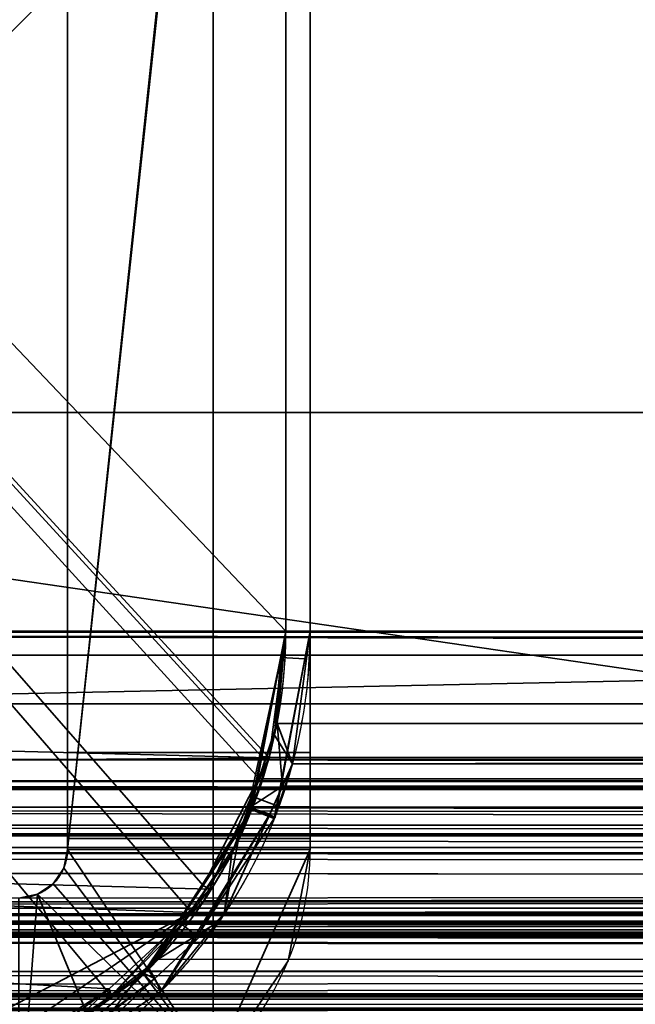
# Model space of a CAD drawing. Header units: millimetres. Extents: x -625 to 3725, y -115 to 86.
# Tile 14 of 256: x -415.99 to -409.65, y -31.59 to -21.45. Entities that reach past the tile are written whole.
import ezdxf

# ---------------------------------------------------------------- set-up
doc = ezdxf.new("R2010")
doc.units = ezdxf.units.MM
doc.layers.add('151', color=7, linetype='Continuous', true_color=0xffffff)

# ---------------------------------------------------------------- blocks, each defined once
blk = doc.blocks.new('UG_SURFACE_016')
at = {"layer": '151', "color": 252, "linetype": 'Continuous', "lineweight": 35}
for points in [[(-415.5, -30, 1008.163), (-415.5, -14.116, 1008.163), (-414.013, -15.984, 1008)], [(-414.013, -15.984, 1178), (-415.5, -14.116, 1177.837), (-415.5, -30, 1177.837)], [(-415.5, -30, 1177.837), (-415.5, -14.116, 1177.837), (-415.5, -16.739, 1171.486), (-415.5, -17.773, 1171.378)], [(-415.5, -17.773, 1014.622), (-415.5, -16.739, 1014.514), (-415.5, -14.116, 1008.163), (-415.5, -30, 1008.163)], [(-415.5, -30, 1008.163), (-414.013, -15.984, 1008), (-414, -16, 1008)], [(-414, -16, 1178), (-414.013, -15.984, 1178), (-415.5, -30, 1177.837)], [(-414, -16, 1008), (-414, -32.236, 1008), (-415.5, -30, 1008.163)], [(-415.5, -30, 1177.837), (-414, -32.236, 1178), (-414, -16, 1178)], [(-414, -32.236, 1008), (-414, -16, 1008), (-413, -16, 1008), (-413, -30, 1008)], [(-413, -30, 1178), (-413, -16, 1178), (-414, -16, 1178), (-414, -32.236, 1178)], [(-413, -16, 1178), (-413, -30, 1178), (-413, -19, 1172.464), (-413, -17.418, 1172.978)], [(-413, -17.418, 1013.022), (-413, -19, 1013.536), (-413, -30, 1008), (-413, -16, 1008)], [(-415.5, -16.739, 1089.986), (-415.5, -17.773, 1089.878), (-415.5, -28.5, 1107.5), (-415.5, -18, 1107.5)], [(-413, -18, 1107.5), (-413, -28.5, 1107.5), (-413, -19, 1090.964), (-413, -17.418, 1091.478)], [(-413, -28.5, 1078.5), (-413, -18, 1078.5), (-413, -17.418, 1083.522), (-413, -19, 1084.036)], [(-415.5, -18.673, 1085.642), (-415.5, -17.773, 1085.122), (-415.5, -18, 1078.5), (-415.5, -28.5, 1078.5)], [(-415.5, -18.673, 1167.142), (-415.5, -17.773, 1166.622), (-415.5, -18, 1159), (-415.5, -28.5, 1159)], [(-415.5, -17.773, 1019.378), (-415.5, -29.074, 1027.114), (-415.5, -28.5, 1027)], [(-415.5, -17.773, 1019.378), (-415.5, -18.673, 1018.858), (-415.5, -29.561, 1027.439), (-415.5, -29.074, 1027.114)], [(-415.5, -28.5, 1027), (-415.5, -18, 1027), (-415.5, -17.773, 1019.378)], [(-415.5, -29.074, 1107.614), (-415.5, -28.5, 1107.5), (-415.5, -17.773, 1089.878), (-415.5, -18.673, 1089.358)], [(-415.5, -30, 1008.163), (-415.5, -18.673, 1015.142), (-415.5, -17.773, 1014.622)], [(-415.5, -17.773, 1171.378), (-415.5, -18.673, 1170.858), (-415.5, -30, 1177.837)], [(-413, -28.5, 1159), (-415.5, -28.5, 1159), (-415.5, -18, 1159), (-413, -18, 1159)], [(-413, -18, 1107.5), (-415.5, -18, 1107.5), (-415.5, -28.5, 1107.5), (-413, -28.5, 1107.5)], [(-413, -28.5, 1078.5), (-415.5, -28.5, 1078.5), (-415.5, -18, 1078.5), (-413, -18, 1078.5)], [(-413, -18, 1027), (-415.5, -18, 1027), (-415.5, -28.5, 1027), (-413, -28.5, 1027)], [(-413, -18, 1027), (-413, -28.5, 1027), (-413, -20.236, 1019.351), (-413, -19, 1020.464)], [(-413, -28.5, 1159), (-413, -18, 1159), (-413, -19, 1165.536), (-413, -20.236, 1166.649)], [(-415.5, -28.5, 1078.5), (-415.5, -30, 1093), (-415.5, -18.673, 1085.642)], [(-415.5, -28.5, 1159), (-415.5, -29.074, 1158.886), (-415.5, -30, 1177.837), (-415.5, -18.673, 1167.142)], [(-415.5, -18.673, 1089.358), (-415.5, -29.886, 1108.426), (-415.5, -29.561, 1107.939)], [(-415.5, -29.561, 1107.939), (-415.5, -29.074, 1107.614), (-415.5, -18.673, 1089.358)], [(-415.5, -19.284, 1167.983), (-415.5, -18.673, 1167.142), (-415.5, -30, 1177.837)], [(-415.5, -19.284, 1086.483), (-415.5, -18.673, 1085.642), (-415.5, -30, 1093)], [(-415.5, -29.886, 1108.426), (-415.5, -18.673, 1089.358), (-415.5, -19.284, 1088.517), (-415.5, -30, 1093)], [(-415.5, -29.561, 1027.439), (-415.5, -18.673, 1018.858), (-415.5, -19.284, 1018.017)], [(-415.5, -30, 1177.837), (-415.5, -18.673, 1170.858), (-415.5, -19.284, 1170.017)], [(-415.5, -19.284, 1015.983), (-415.5, -18.673, 1015.142), (-415.5, -30, 1008.163)], [(-413, -20.236, 1089.851), (-413, -19, 1090.964), (-413, -28.5, 1107.5), (-413, -29.074, 1107.614)], [(-413, -30, 1008), (-413, -19, 1013.536), (-413, -20.236, 1014.649)], [(-413, -29.074, 1078.386), (-413, -19, 1084.036), (-413, -20.236, 1085.149)], [(-413, -19, 1084.036), (-413, -29.074, 1078.386), (-413, -28.5, 1078.5)], [(-413, -20.236, 1171.351), (-413, -19, 1172.464), (-413, -30, 1178)], [(-415.5, -30, 1177.837), (-415.5, -19.5, 1169), (-415.5, -19.284, 1167.983)], [(-415.5, -30, 1093), (-415.5, -19.5, 1087.5), (-415.5, -19.284, 1086.483)], [(-415.5, -30, 1008.163), (-415.5, -19.5, 1017), (-415.5, -19.284, 1015.983)], [(-415.5, -29.561, 1027.439), (-415.5, -19.284, 1018.017), (-415.5, -19.5, 1017), (-415.5, -30, 1008.163)], [(-415.5, -19.284, 1088.517), (-415.5, -19.5, 1087.5), (-415.5, -30, 1093)], [(-415.5, -19.284, 1170.017), (-415.5, -19.5, 1169), (-415.5, -30, 1177.837)], [(-413, -29.561, 1078.061), (-413, -20.236, 1085.149), (-413, -20.913, 1086.668)], [(-413, -28.5, 1027), (-413, -29.074, 1027.114), (-413, -20.236, 1019.351)], [(-413, -30, 1008), (-413, -20.236, 1014.649), (-413, -20.913, 1016.168)], [(-413, -20.236, 1089.851), (-413, -29.074, 1107.614), (-413, -29.561, 1107.939)], [(-413, -20.913, 1017.832), (-413, -20.236, 1019.351), (-413, -29.561, 1027.439)], [(-413, -29.561, 1158.561), (-413, -20.236, 1166.649), (-413, -20.913, 1168.168)], [(-413, -20.913, 1088.332), (-413, -20.236, 1089.851), (-413, -29.886, 1108.426)], [(-413, -20.236, 1166.649), (-413, -29.074, 1158.886), (-413, -28.5, 1159)], [(-413, -20.236, 1085.149), (-413, -29.561, 1078.061), (-413, -29.074, 1078.386)], [(-413, -20.913, 1169.832), (-413, -20.236, 1171.351), (-413, -30, 1178)], [(-413, -20.236, 1166.649), (-413, -29.561, 1158.561), (-413, -29.074, 1158.886)], [(-413, -29.074, 1027.114), (-413, -29.561, 1027.439), (-413, -20.236, 1019.351)], [(-413, -29.561, 1107.939), (-413, -29.886, 1108.426), (-413, -20.236, 1089.851)], [(-413, -30, 1008), (-413, -21, 1017), (-413, -20.913, 1017.832), (-413, -29.561, 1027.439)], [(-413, -29.561, 1078.061), (-413, -20.913, 1086.668), (-413, -21, 1087.5)], [(-413, -30, 1008), (-413, -20.913, 1016.168), (-413, -21, 1017)], [(-413, -21, 1087.5), (-413, -20.913, 1088.332), (-413, -29.886, 1108.426), (-413, -29.561, 1078.061)], [(-413, -29.561, 1158.561), (-413, -20.913, 1168.168), (-413, -21, 1169), (-413, -30, 1178)], [(-413, -21, 1169), (-413, -20.913, 1169.832), (-413, -30, 1178)], [(-415.5, -28.5, 1159), (-413, -28.5, 1159), (-413, -29.074, 1158.886), (-415.5, -29.074, 1158.886)], [(-415.5, -29.074, 1107.614), (-413, -29.074, 1107.614), (-413, -28.5, 1107.5), (-415.5, -28.5, 1107.5)], [(-415.5, -28.5, 1078.5), (-413, -28.5, 1078.5), (-413, -29.074, 1078.386), (-415.5, -29.074, 1078.386)], [(-415.5, -29.074, 1027.114), (-413, -29.074, 1027.114), (-413, -28.5, 1027), (-415.5, -28.5, 1027)], [(-415.5, -28.5, 1078.5), (-415.5, -29.074, 1078.386), (-415.5, -30, 1093)], [(-415.5, -29, 1133.25), (-413, -29, 1133.25), (-413, -30, 1124.475), (-415.5, -30, 1124.475)], [(-415.5, -30, 1142.025), (-413, -30, 1142.025), (-413, -29, 1133.25), (-415.5, -29, 1133.25)], [(-415.5, -29, 1133.25), (-415.5, -30, 1124.475), (-415.5, -30, 1142.025)], [(-415.5, -29, 1052.75), (-415.5, -30, 1043.975), (-415.5, -30, 1061.525)], [(-415.5, -29, 1052.75), (-413, -29, 1052.75), (-413, -30, 1043.975), (-415.5, -30, 1043.975)], [(-415.5, -30, 1061.525), (-413, -30, 1061.525), (-413, -29, 1052.75), (-415.5, -29, 1052.75)], [(-413, -29, 1133.25), (-413, -30, 1142.025), (-413, -30, 1124.475)], [(-413, -29, 1052.75), (-413, -30, 1061.525), (-413, -30, 1043.975)], [(-415.5, -29.074, 1158.886), (-413, -29.074, 1158.886), (-413, -29.561, 1158.561), (-415.5, -29.561, 1158.561)], [(-415.5, -29.561, 1107.939), (-413, -29.561, 1107.939), (-413, -29.074, 1107.614), (-415.5, -29.074, 1107.614)], [(-415.5, -29.074, 1078.386), (-413, -29.074, 1078.386), (-413, -29.561, 1078.061), (-415.5, -29.561, 1078.061)], [(-415.5, -29.561, 1027.439), (-413, -29.561, 1027.439), (-413, -29.074, 1027.114), (-415.5, -29.074, 1027.114)], [(-415.5, -30, 1177.837), (-415.5, -29.074, 1158.886), (-415.5, -29.561, 1158.561)], [(-415.5, -30, 1093), (-415.5, -29.074, 1078.386), (-415.5, -29.561, 1078.061)], [(-415.5, -29.561, 1158.561), (-413, -29.561, 1158.561), (-413, -29.886, 1158.074), (-415.5, -29.886, 1158.074)], [(-415.5, -29.886, 1108.426), (-413, -29.886, 1108.426), (-413, -29.561, 1107.939), (-415.5, -29.561, 1107.939)], [(-415.5, -29.561, 1078.061), (-413, -29.561, 1078.061), (-413, -29.886, 1077.574), (-415.5, -29.886, 1077.574)], [(-415.5, -29.886, 1027.926), (-413, -29.886, 1027.926), (-413, -29.561, 1027.439), (-415.5, -29.561, 1027.439)], [(-415.5, -29.561, 1158.561), (-415.5, -29.886, 1158.074), (-415.5, -30, 1177.837)], [(-415.5, -29.561, 1078.061), (-415.5, -29.886, 1077.574), (-415.5, -30, 1093)], [(-415.5, -30, 1008.163), (-415.5, -29.886, 1027.926), (-415.5, -29.561, 1027.439)], [(-413, -30, 1178), (-413, -29.886, 1158.074), (-413, -29.561, 1158.561)], [(-413, -29.561, 1027.439), (-413, -29.886, 1027.926), (-413, -30, 1008)], [(-413, -29.886, 1108.426), (-413, -29.886, 1077.574), (-413, -29.561, 1078.061)], [(-415.5, -29.886, 1158.074), (-413, -29.886, 1158.074), (-413, -30, 1157.5), (-415.5, -30, 1157.5)], [(-415.5, -30, 1109), (-413, -30, 1109), (-413, -29.886, 1108.426), (-415.5, -29.886, 1108.426)], [(-415.5, -29.886, 1077.574), (-413, -29.886, 1077.574), (-413, -30, 1077), (-415.5, -30, 1077)], [(-415.5, -30, 1028.5), (-413, -30, 1028.5), (-413, -29.886, 1027.926), (-415.5, -29.886, 1027.926)], [(-415.5, -29.886, 1158.074), (-415.5, -30, 1157.5), (-415.5, -30, 1177.837)], [(-415.5, -29.886, 1077.574), (-415.5, -30, 1077), (-415.5, -30, 1093)], [(-415.5, -30, 1093), (-415.5, -30, 1109), (-415.5, -29.886, 1108.426)], [(-415.5, -30, 1008.163), (-415.5, -30, 1028.5), (-415.5, -29.886, 1027.926)], [(-413, -29.886, 1108.426), (-413, -30, 1109), (-413, -30, 1077), (-413, -29.886, 1077.574)], [(-413, -29.886, 1027.926), (-413, -30, 1028.5), (-413, -30, 1008)], [(-413, -30, 1178), (-413, -30, 1157.5), (-413, -29.886, 1158.074)], [(-415.538, -30.191, 1035.763), (-415.538, -30.191, 1064.381), (-415.5, -30, 1061.525), (-415.5, -30, 1043.975)], [(-415.538, -30.191, 1064.381), (-415.5, -30, 1064.381), (-415.5, -30, 1061.525)], [(-415.538, -30.191, 1064.381), (-415.538, -30.191, 1093), (-415.5, -30, 1093), (-415.5, -30, 1077)], [(-415.538, -30.191, 1121.619), (-415.5, -30, 1121.619), (-415.5, -30, 1109)], [(-415.538, -30.191, 1121.619), (-415.538, -30.191, 1150.237), (-415.5, -30, 1142.025), (-415.5, -30, 1124.475)], [(-415.538, -30.191, 1150.237), (-415.5, -30, 1150.237), (-415.5, -30, 1142.025)], [(-415.538, -30.191, 1035.763), (-415.5, -30, 1035.763), (-415.5, -30, 1028.5)], [(-415.538, -30.191, 1150.237), (-415.538, -30.191, 1177.829), (-415.5, -30, 1177.837), (-415.5, -30, 1157.5)], [(-415.5, -30, 1157.5), (-415.5, -30, 1150.237), (-415.538, -30.191, 1150.237)], [(-415.5, -30, 1028.5), (-415.5, -30, 1008.163), (-415.538, -30.191, 1008.171), (-415.538, -30.191, 1035.763)], [(-415.5, -30, 1124.475), (-415.5, -30, 1121.619), (-415.538, -30.191, 1121.619)], [(-415.5, -30, 1109), (-415.5, -30, 1093), (-415.538, -30.191, 1093), (-415.538, -30.191, 1121.619)], [(-415.5, -30, 1077), (-415.5, -30, 1064.381), (-415.538, -30.191, 1064.381)], [(-415.5, -30, 1043.975), (-415.5, -30, 1035.763), (-415.538, -30.191, 1035.763)], [(-414, -32.236, 1008), (-415.538, -30.191, 1008.171), (-415.5, -30, 1008.163)], [(-415.5, -30, 1177.837), (-415.538, -30.191, 1177.829), (-414, -32.236, 1178)], [(-413, -30, 1124.475), (-413, -30, 1109), (-415.5, -30, 1109), (-415.5, -30, 1121.619)], [(-415.5, -30, 1121.619), (-415.5, -30, 1124.475), (-413, -30, 1124.475)], [(-413, -30, 1157.5), (-413, -30, 1142.025), (-415.5, -30, 1142.025), (-415.5, -30, 1150.237)], [(-415.5, -30, 1150.237), (-415.5, -30, 1157.5), (-413, -30, 1157.5)], [(-413, -30, 1028.5), (-415.5, -30, 1028.5), (-415.5, -30, 1035.763)], [(-415.5, -30, 1035.763), (-415.5, -30, 1043.975), (-413, -30, 1043.975), (-413, -30, 1028.5)], [(-413, -30, 1061.525), (-415.5, -30, 1061.525), (-415.5, -30, 1064.381)], [(-415.5, -30, 1064.381), (-415.5, -30, 1077), (-413, -30, 1077), (-413, -30, 1061.525)], [(-413, -30, 1008), (-413.228, -31.148, 1008), (-413.879, -32.121, 1008), (-414, -32.236, 1008)], [(-414, -32.236, 1178), (-413.879, -32.121, 1178), (-413.228, -31.148, 1178), (-413, -30, 1178)], [(-413.228, -31.148, 1178), (-413, -30, 1142.025), (-413, -30, 1157.5)], [(-413.228, -31.148, 1178), (-413, -30, 1109), (-413, -30, 1124.475)], [(-413.228, -31.148, 1178), (-413.228, -31.148, 1008), (-413, -30, 1061.525), (-413, -30, 1077)], [(-413, -30, 1077), (-413, -30, 1109), (-413.228, -31.148, 1178)], [(-413, -30, 1124.475), (-413, -30, 1142.025), (-413.228, -31.148, 1178)], [(-413.228, -31.148, 1008), (-413, -30, 1028.5), (-413, -30, 1043.975)], [(-413.228, -31.148, 1008), (-413, -30, 1008), (-413, -30, 1028.5)], [(-413, -30, 1043.975), (-413, -30, 1061.525), (-413.228, -31.148, 1008)], [(-413, -30, 1157.5), (-413, -30, 1178), (-413.228, -31.148, 1178)], [(-415.538, -30.191, 1177.829), (-415.538, -30.191, 1150.237), (-415.646, -30.354, 1150.237), (-415.646, -30.354, 1177.804)], [(-415.646, -30.354, 1008.196), (-415.646, -30.354, 1035.763), (-415.538, -30.191, 1035.763), (-415.538, -30.191, 1008.171)], [(-415.538, -30.191, 1150.237), (-415.538, -30.191, 1121.619), (-415.646, -30.354, 1121.619), (-415.646, -30.354, 1150.237)], [(-415.538, -30.191, 1121.619), (-415.538, -30.191, 1093), (-415.646, -30.354, 1093), (-415.646, -30.354, 1121.619)], [(-415.538, -30.191, 1093), (-415.538, -30.191, 1064.381), (-415.646, -30.354, 1064.381), (-415.646, -30.354, 1093)], [(-415.538, -30.191, 1064.381), (-415.538, -30.191, 1035.763), (-415.646, -30.354, 1035.763), (-415.646, -30.354, 1064.381)], [(-415.646, -30.354, 1008.196), (-415.538, -30.191, 1008.171), (-414, -32.236, 1008)], [(-414, -32.236, 1178), (-415.538, -30.191, 1177.829), (-415.646, -30.354, 1177.804)], [(-415.646, -30.354, 1177.804), (-415.646, -30.354, 1150.237), (-415.809, -30.462, 1150.237), (-415.809, -30.462, 1177.762)], [(-415.809, -30.462, 1008.238), (-415.809, -30.462, 1035.763), (-415.646, -30.354, 1035.763), (-415.646, -30.354, 1008.196)], [(-415.646, -30.354, 1150.237), (-415.646, -30.354, 1121.619), (-415.809, -30.462, 1121.619), (-415.809, -30.462, 1150.237)], [(-415.646, -30.354, 1121.619), (-415.646, -30.354, 1093), (-415.809, -30.462, 1093), (-415.809, -30.462, 1121.619)], [(-415.646, -30.354, 1093), (-415.646, -30.354, 1064.381), (-415.809, -30.462, 1064.381), (-415.809, -30.462, 1093)], [(-415.646, -30.354, 1064.381), (-415.646, -30.354, 1035.763), (-415.809, -30.462, 1035.763), (-415.809, -30.462, 1064.381)], [(-415.809, -30.462, 1008.238), (-415.646, -30.354, 1008.196), (-414, -32.236, 1008)], [(-414, -32.236, 1178), (-415.646, -30.354, 1177.804), (-415.809, -30.462, 1177.762)], [(-415.809, -30.462, 1177.762), (-415.809, -30.462, 1150.237), (-416, -30.5, 1150.237), (-416, -30.5, 1177.708)], [(-416, -30.5, 1008.292), (-416, -30.5, 1035.763), (-415.809, -30.462, 1035.763), (-415.809, -30.462, 1008.238)], [(-415.809, -30.462, 1150.237), (-415.809, -30.462, 1121.619), (-416, -30.5, 1121.619), (-416, -30.5, 1150.237)], [(-415.809, -30.462, 1121.619), (-415.809, -30.462, 1093), (-416, -30.5, 1093), (-416, -30.5, 1121.619)], [(-415.809, -30.462, 1093), (-415.809, -30.462, 1064.381), (-416, -30.5, 1064.381), (-416, -30.5, 1093)], [(-415.809, -30.462, 1064.381), (-415.809, -30.462, 1035.763), (-416, -30.5, 1035.763), (-416, -30.5, 1064.381)], [(-416, -33, 1008.292), (-416, -30.5, 1008.292), (-415.809, -30.462, 1008.238)], [(-415.809, -30.462, 1008.238), (-414.852, -32.772, 1008.052), (-416, -33, 1008.292)], [(-416, -33, 1177.708), (-414.852, -32.772, 1177.948), (-415.809, -30.462, 1177.762)], [(-415.809, -30.462, 1177.762), (-416, -30.5, 1177.708), (-416, -33, 1177.708)], [(-414, -32.236, 1008), (-414.852, -32.772, 1008.052), (-415.809, -30.462, 1008.238)], [(-415.809, -30.462, 1177.762), (-414.852, -32.772, 1177.948), (-414, -32.236, 1178)], [(-413.879, -32.121, 1178), (-413.879, -32.121, 1008), (-413.228, -31.148, 1008), (-413.228, -31.148, 1178)]]:
    blk.add_3dface(points, dxfattribs=at)
blk = doc.blocks.new('UG_SURFACE_026')
at = {"layer": '151', "color": 41, "linetype": 'Continuous', "lineweight": 35}
for points in [[(527.75, -32.75, 2137.75), (527.75, -17.75, 2137.75), (-527.75, -17.75, 2137.75), (-527.75, -32.75, 2137.75)], [(457.75, -17.75, 2067.75), (457.75, -32.75, 2067.75), (-457.75, -32.75, 2067.75), (-457.75, -17.75, 2067.75)]]:
    blk.add_3dface(points, dxfattribs=at)
blk = doc.blocks.new('UG_SURFACE_027')
at = {"layer": '151', "color": 14, "linetype": 'Continuous', "lineweight": 35}
for points in [[(532.75, -29.75, 2142.75), (532.75, -14, 2142.75), (-532.75, -14, 2142.75), (-532.75, -29.75, 2142.75)], [(-527.75, -14, 2137.75), (527.75, -14, 2137.75), (527.75, -32.75, 2137.75), (-527.75, -32.75, 2137.75)], [(-532.75, -29.75, 2142.75), (-532.602, -30.677, 2142.602), (532.587, -30.662, 2142.587)], [(532.587, -30.662, 2142.587), (532.646, -30.532, 2142.646), (-532.75, -29.75, 2142.75)], [(532.646, -30.532, 2142.646), (532.75, -29.75, 2142.75), (-532.75, -29.75, 2142.75)], [(532.587, -30.662, 2142.587), (-532.602, -30.677, 2142.602), (-532.602, -30.682, 2142.601)], [(532.245, -31.417, 2142.245), (532.587, -30.662, 2142.587), (-532.602, -30.682, 2142.601)], [(-532.602, -30.682, 2142.601), (-532.172, -31.508, 2142.172), (532.166, -31.489, 2142.166)], [(532.166, -31.489, 2142.166), (532.245, -31.417, 2142.245), (-532.602, -30.682, 2142.601)], [(532.166, -31.489, 2142.166), (-532.172, -31.508, 2142.172), (-532.152, -31.547, 2142.152)], [(532.166, -31.489, 2142.166), (-532.152, -31.547, 2142.152), (-531.489, -32.122, 2141.49)], [(-531.489, -32.122, 2141.49), (531.487, -32.12, 2141.487), (532.166, -31.489, 2142.166)]]:
    blk.add_3dface(points, dxfattribs=at)
blk = doc.blocks.new('UG_SURFACE_028')
at = {"layer": '151', "color": 14, "linetype": 'Continuous', "lineweight": 35}
for points in [[(452.75, 8.5, 2062.75), (452.75, -29.75, 2062.75), (-452.75, -29.75, 2062.75), (-452.75, 8.5, 2062.75)], [(457.75, -32.75, 2067.75), (457.75, -17.75, 2067.75), (-457.75, -17.75, 2067.75), (-457.75, -32.75, 2067.75)], [(-452.854, -30.532, 2062.854), (452.75, -29.75, 2062.75), (452.898, -30.677, 2062.898)], [(-452.854, -30.532, 2062.854), (-452.75, -29.75, 2062.75), (452.75, -29.75, 2062.75)], [(452.898, -30.677, 2062.898), (-452.913, -30.662, 2062.913), (-452.854, -30.532, 2062.854)], [(452.898, -30.682, 2062.898), (-453.334, -31.489, 2063.334), (-453.256, -31.417, 2063.256)], [(452.898, -30.682, 2062.898), (453.328, -31.508, 2063.328), (-453.334, -31.489, 2063.334)], [(-453.256, -31.417, 2063.256), (-452.913, -30.662, 2062.913), (452.898, -30.677, 2062.898)], [(-453.256, -31.417, 2063.256), (452.898, -30.677, 2062.898), (452.898, -30.682, 2062.898)], [(453.348, -31.547, 2063.348), (-454.013, -32.12, 2064.013), (-453.334, -31.489, 2063.334)], [(-453.334, -31.489, 2063.334), (453.328, -31.508, 2063.328), (453.348, -31.547, 2063.348)], [(453.348, -31.547, 2063.348), (454.011, -32.122, 2064.011), (-454.013, -32.12, 2064.013)]]:
    blk.add_3dface(points, dxfattribs=at)
blk = doc.blocks.new('UG_SURFACE_029')
at = {"layer": '151', "color": 7, "linetype": 'Continuous', "lineweight": 35}
for points in [[(-452.75, 8.25, 2062.75), (-452.75, -29.75, 2062.75), (452.75, -29.75, 2062.75), (452.75, 8.25, 2062.75)], [(452.5, 8.25, 2062.5), (452.5, -29.75, 2062.5), (-452.5, -29.75, 2062.5), (-452.5, 8.25, 2062.5)], [(533, -29.75, 2143), (533, -14, 2143), (-533, -14, 2143), (-533, -29.75, 2143)], [(-532.75, -29.75, 2142.75), (-532.75, -14, 2142.75), (532.75, -14, 2142.75), (532.75, -29.75, 2142.75)], [(-533, -29.75, 2143), (-532.84, -30.754, 2142.84), (532.824, -30.738, 2142.823)], [(532.824, -30.738, 2142.823), (532.888, -30.598, 2142.888), (-533, -29.75, 2143)], [(532.888, -30.598, 2142.888), (533, -29.75, 2143), (-533, -29.75, 2143)], [(-532.739, -30.009, 2142.739), (-532.75, -29.75, 2142.75), (532.75, -29.75, 2142.75)], [(-532.739, -30.009, 2142.739), (532.75, -29.75, 2142.75), (532.695, -30.321, 2142.695)], [(452.855, -30.535, 2062.855), (-452.75, -29.75, 2062.75), (-452.761, -30.009, 2062.761)], [(452.855, -30.535, 2062.855), (452.75, -29.75, 2062.75), (-452.75, -29.75, 2062.75)], [(-452.612, -30.598, 2062.613), (452.5, -29.75, 2062.5), (452.66, -30.754, 2062.66)], [(-452.612, -30.598, 2062.613), (-452.5, -29.75, 2062.5), (452.5, -29.75, 2062.5)], [(-532.739, -30.009, 2142.739), (532.695, -30.321, 2142.695), (532.522, -30.843, 2142.523)], [(532.522, -30.843, 2142.523), (-532.538, -30.854, 2142.538), (-532.739, -30.009, 2142.739)], [(-452.761, -30.009, 2062.761), (-452.962, -30.854, 2062.962), (452.979, -30.839, 2062.979)], [(-452.761, -30.009, 2062.761), (452.979, -30.839, 2062.979), (452.855, -30.535, 2062.855)], [(452.66, -30.754, 2062.66), (-452.676, -30.738, 2062.676), (-452.612, -30.598, 2062.613)], [(532.824, -30.738, 2142.823), (-532.84, -30.754, 2142.84), (-532.839, -30.76, 2142.839)], [(532.452, -31.555, 2142.452), (532.824, -30.738, 2142.823), (-532.839, -30.76, 2142.839)], [(-532.839, -30.76, 2142.839), (-532.374, -31.655, 2142.374), (532.367, -31.634, 2142.367)], [(532.367, -31.634, 2142.367), (532.452, -31.555, 2142.452), (-532.839, -30.76, 2142.839)], [(452.661, -30.76, 2062.661), (-453.133, -31.634, 2063.133), (-453.048, -31.555, 2063.048)], [(452.661, -30.76, 2062.661), (453.126, -31.655, 2063.126), (-453.133, -31.634, 2063.133)], [(-453.048, -31.555, 2063.048), (-452.676, -30.738, 2062.676), (452.66, -30.754, 2062.66)], [(-453.048, -31.555, 2063.048), (452.66, -30.754, 2062.66), (452.661, -30.76, 2062.661)], [(-532.538, -30.854, 2142.538), (532.522, -30.843, 2142.523), (532.454, -31.049, 2142.454)], [(532.454, -31.049, 2142.454), (531.96, -31.779, 2141.96), (-532.538, -30.854, 2142.538)], [(-532.535, -30.865, 2142.535), (-532.538, -30.854, 2142.538), (531.96, -31.779, 2141.96)], [(531.96, -31.779, 2141.96), (-531.926, -31.816, 2141.926), (-532.535, -30.865, 2142.535)], [(453.639, -31.854, 2063.639), (-452.965, -30.865, 2062.965), (-453.574, -31.816, 2063.574)], [(453.136, -31.223, 2063.137), (-452.962, -30.854, 2062.962), (-452.965, -30.865, 2062.965)], [(-452.965, -30.865, 2062.965), (453.639, -31.854, 2063.639), (453.136, -31.223, 2063.137)], [(453.136, -31.223, 2063.137), (452.979, -30.839, 2062.979), (-452.962, -30.854, 2062.962)]]:
    blk.add_3dface(points, dxfattribs=at)
blk = doc.blocks.new('UG_SURFACE_035')
at = {"layer": '151', "color": 7, "linetype": 'Continuous', "lineweight": 35}
for points in [[(-413.25, 2.75, -3), (-413.25, -27.75, -3), (-413.25, -27.75, 2023.25), (-413.25, 2.75, 2023.25)], [(-413.25, -27.75, -3), (-413.25, 2.75, -3), (-413, 2.75, -3), (-413, -27.75, -3)], [(-413, -27.75, 2023), (-413, 2.75, 2023), (-413.25, 2.75, 2023.25), (-413.25, -27.75, 2023.25)], [(-413, 2.75, 2023), (-413, -27.75, 2023), (-413, -27.75, -3), (-413, 2.75, -3)], [(-413.371, -29.681, -3), (-413.362, -29.667, -3), (-413, -27.75, 2023)], [(-413, -27.75, 2023), (-413.182, -29.119, 2023.182), (-413.371, -29.681, -3)], [(-413.367, -28.824, 2023.367), (-413.25, -27.75, -3), (-413.302, -28.022, -3)], [(-413.367, -28.824, 2023.367), (-413.25, -27.75, 2023.25), (-413.25, -27.75, -3)], [(-413.25, -27.75, 2023.25), (-413.367, -28.824, 2023.367), (-413.182, -29.119, 2023.182), (-413, -27.75, 2023)], [(-413, -27.75, 2023), (-413.362, -29.667, -3), (-413.34, -29.549, -3)], [(-413, -27.75, 2023), (-413.34, -29.549, -3), (-413.054, -28.036, -3)], [(-413.302, -28.022, -3), (-413.25, -27.75, -3), (-413, -27.75, -3), (-413.054, -28.036, -3)], [(-413.054, -28.036, -3), (-413, -27.75, -3), (-413, -27.75, 2023)], [(-413.635, -29.566, 2023.634), (-413.302, -28.022, -3), (-413.578, -29.462, -3)], [(-413.302, -28.022, -3), (-413.635, -29.566, 2023.634), (-413.367, -28.824, 2023.367)], [(-413.578, -29.462, -3), (-413.302, -28.022, -3), (-413.054, -28.036, -3), (-413.34, -29.549, -3)], [(-413.417, -29.638, 2023.417), (-413.182, -29.119, 2023.182), (-413.367, -28.824, 2023.367), (-413.635, -29.566, 2023.634)], [(-413.182, -29.119, 2023.182), (-413.417, -29.638, 2023.417), (-413.371, -29.681, -3)], [(-413.578, -29.462, -3), (-413.6, -29.576, -3), (-413.635, -29.566, 2023.634)], [(-413.6, -29.576, -3), (-413.578, -29.462, -3), (-413.34, -29.549, -3), (-413.362, -29.667, -3)], [(-414.658, -31.229, 2024.658), (-413.607, -29.587, -3), (-414.36, -30.742, -3)], [(-414.658, -31.229, 2024.658), (-413.807, -30.044, 2023.807), (-413.607, -29.587, -3)], [(-413.371, -29.681, -3), (-414.164, -30.892, -3), (-414.36, -30.742, -3), (-413.607, -29.587, -3)], [(-413.635, -29.566, 2023.634), (-413.807, -30.044, 2023.807), (-413.885, -30.667, 2023.885), (-413.417, -29.638, 2023.417)], [(-413.807, -30.044, 2023.807), (-413.635, -29.566, 2023.634), (-413.607, -29.587, -3)], [(-413.6, -29.576, -3), (-413.607, -29.587, -3), (-413.635, -29.566, 2023.634)], [(-413.607, -29.587, -3), (-413.6, -29.576, -3), (-413.362, -29.667, -3), (-413.371, -29.681, -3)], [(-414.538, -31.462, -3), (-414.164, -30.892, -3), (-413.417, -29.638, 2023.417)], [(-413.417, -29.638, 2023.417), (-413.885, -30.667, 2023.885), (-414.538, -31.462, -3)], [(-414.164, -30.892, -3), (-413.371, -29.681, -3), (-413.417, -29.638, 2023.417)], [(-414.599, -31.33, 2024.599), (-413.885, -30.667, 2023.885), (-413.807, -30.044, 2023.807), (-414.658, -31.229, 2024.658)], [(-413.885, -30.667, 2023.885), (-414.599, -31.33, 2024.599), (-414.538, -31.462, -3)], [(-414.36, -30.742, -3), (-414.719, -31.273, 2024.719), (-414.658, -31.229, 2024.658)], [(-414.36, -30.742, -3), (-414.714, -31.286, -3), (-414.719, -31.273, 2024.719)], [(-414.714, -31.286, -3), (-414.36, -30.742, -3), (-414.164, -30.892, -3), (-414.538, -31.462, -3)], [(-414.599, -31.33, 2024.599), (-414.658, -31.229, 2024.658), (-414.719, -31.273, 2024.719)], [(-416.32, -32.618, -3), (-416.251, -32.605, -3), (-414.599, -31.33, 2024.599)], [(-414.599, -31.33, 2024.599), (-415.666, -32.32, 2025.666), (-416.32, -32.618, -3)], [(-416.251, -32.605, -3), (-415.273, -31.953, -3), (-414.599, -31.33, 2024.599)], [(-415.976, -32.203, 2025.975), (-414.719, -31.273, 2024.719), (-414.714, -31.286, -3)], [(-414.719, -31.273, 2024.719), (-415.976, -32.203, 2025.975), (-415.666, -32.32, 2025.666), (-414.599, -31.33, 2024.599)], [(-415.976, -32.203, 2025.975), (-414.714, -31.286, -3), (-415.413, -31.756, -3)], [(-414.538, -31.462, -3), (-415.273, -31.953, -3), (-415.413, -31.756, -3), (-414.714, -31.286, -3)], [(-415.273, -31.953, -3), (-414.538, -31.462, -3), (-414.599, -31.33, 2024.599)]]:
    blk.add_3dface(points, dxfattribs=at)
blk = doc.blocks.new('UG_SURFACE_036')
at = {"layer": '151', "color": 31, "linetype": 'Continuous', "lineweight": 35}
for points in [[(-452.25, 13.25, -3), (-415.049, -31.509, -3), (-416.304, -32.348, -3)], [(-452.25, 13.25, -3), (-414.103, -30.371, -3), (-414.714, -31.286, -3), (-415.049, -31.509, -3)], [(-452.25, 13.25, -3), (-413.25, 3.25, -3), (-413.25, -27.75, -3), (-413.506, -29.039, -3)], [(-413.506, -29.039, -3), (-413.631, -29.663, -3), (-414.103, -30.371, -3), (-452.25, 13.25, -3)], [(-413.424, -29.055, 2023.423), (-452.25, 13.25, 2062.25), (-452.25, -27.75, 2062.25), (-452.202, -28.05, 2062.202)], [(-452.25, 13.25, 2062.25), (-413.424, -29.055, 2023.423), (-413.423, -29.054, 2023.423), (-413.25, -27.75, 2023.25)], [(-413.25, -27.75, 2023.25), (-413.25, 3.25, 2023.25), (-452.25, 13.25, 2062.25)], [(-413.25, 3.25, 2023.25), (-413.25, -27.75, 2023.25), (-413.25, -27.75, -3), (-413.25, 3.25, -3)], [(-413.506, -29.039, -3), (-413.25, -27.75, -3), (-413.25, -27.75, 2023.25)], [(-413.25, -27.75, 2023.25), (-413.423, -29.054, 2023.423), (-413.506, -29.039, -3)], [(-452.202, -28.05, 2062.202), (-452.003, -29.303, 2062.003), (-451.967, -29.372, 2061.967), (-413.424, -29.055, 2023.423)], [(-414.039, -30.41, 2024.039), (-413.424, -29.055, 2023.423), (-451.967, -29.372, 2061.967)], [(-414.103, -30.371, -3), (-413.631, -29.663, -3), (-413.424, -29.055, 2023.423)], [(-413.424, -29.055, 2023.423), (-414.039, -30.41, 2024.039), (-414.103, -30.371, -3)], [(-413.631, -29.663, -3), (-413.506, -29.039, -3), (-413.424, -29.055, 2023.423)], [(-413.423, -29.054, 2023.423), (-413.424, -29.055, 2023.423), (-413.506, -29.039, -3)], [(-415.071, -31.436, 2025.071), (-451.967, -29.372, 2061.967), (-417.799, -32.631, 2027.799), (-416.315, -32.241, 2026.315)], [(-451.967, -29.372, 2061.967), (-415.071, -31.436, 2025.071), (-414.093, -30.528, 2024.092), (-414.039, -30.41, 2024.039)], [(-415.049, -31.509, -3), (-414.714, -31.286, -3), (-414.039, -30.41, 2024.039)], [(-414.039, -30.41, 2024.039), (-414.093, -30.528, 2024.092), (-415.049, -31.509, -3)], [(-414.714, -31.286, -3), (-414.103, -30.371, -3), (-414.039, -30.41, 2024.039)], [(-414.093, -30.528, 2024.092), (-415.071, -31.436, 2025.071), (-415.049, -31.509, -3)], [(-416.315, -32.241, 2026.315), (-415.789, -32.103, 2025.789), (-415.071, -31.436, 2025.071)], [(-416.304, -32.348, -3), (-415.049, -31.509, -3), (-415.071, -31.436, 2025.071)], [(-415.071, -31.436, 2025.071), (-415.789, -32.103, 2025.789), (-416.304, -32.348, -3)]]:
    blk.add_3dface(points, dxfattribs=at)
blk = doc.blocks.new('UG_SURFACE_038')
at = {"layer": '151', "color": 31, "linetype": 'Continuous', "lineweight": 35}
for points in [[(452.25, -27.75, 2062.25), (452.25, 13.25, 2062.25), (-452.25, 13.25, 2062.25), (-452.25, -27.75, 2062.25)], [(-452.25, 13.25, 2062.25), (-413.522, -29.271, 2023.521), (-414.093, -30.528, 2024.092), (-414.223, -30.649, 2024.223)], [(-452.25, 13.25, 2062.25), (-413.25, 3.25, 2023.25), (-413.25, -27.75, 2023.25)], [(-413.25, -27.75, 2023.25), (-413.423, -29.054, 2023.423), (-413.522, -29.271, 2023.521), (-452.25, 13.25, 2062.25)], [(-452.004, -29.295, 2062.004), (-452.25, -27.75, 2062.25), (-452.25, 13.25, 2062.25), (-414.223, -30.649, 2024.223)], [(413.25, 3.25, 2023.25), (413.25, -27.75, 2023.25), (-413.25, -27.75, 2023.25), (-413.25, 3.25, 2023.25)], [(-452.25, -27.75, 2062.25), (-452.004, -29.295, 2062.004), (451.978, -29.271, 2061.979)], [(451.978, -29.271, 2061.979), (452.077, -29.054, 2062.077), (-452.25, -27.75, 2062.25)], [(452.077, -29.054, 2062.077), (452.25, -27.75, 2062.25), (-452.25, -27.75, 2062.25)], [(-413.423, -29.054, 2023.423), (413.25, -27.75, 2023.25), (413.496, -29.295, 2023.496)], [(-413.423, -29.054, 2023.423), (-413.25, -27.75, 2023.25), (413.25, -27.75, 2023.25)], [(413.496, -29.295, 2023.496), (-413.522, -29.271, 2023.521), (-413.423, -29.054, 2023.423)], [(451.978, -29.271, 2061.979), (-452.004, -29.295, 2062.004), (-452.003, -29.303, 2062.003)], [(-418.25, -32.75, 2028.25), (-447.25, -32.75, 2057.25), (-452.004, -29.295, 2062.004), (-414.223, -30.649, 2024.223)], [(451.407, -30.528, 2061.408), (451.978, -29.271, 2061.979), (-452.003, -29.303, 2062.003)], [(-452.003, -29.303, 2062.003), (-451.287, -30.681, 2061.287), (451.277, -30.649, 2061.277)], [(451.277, -30.649, 2061.277), (451.407, -30.528, 2061.408), (-452.003, -29.303, 2062.003)], [(413.497, -29.303, 2023.497), (-414.223, -30.649, 2024.223), (-414.093, -30.528, 2024.092)], [(413.497, -29.303, 2023.497), (414.213, -30.681, 2024.213), (-414.223, -30.649, 2024.223)], [(-414.093, -30.528, 2024.092), (-413.522, -29.271, 2023.521), (413.496, -29.295, 2023.496)], [(-414.093, -30.528, 2024.092), (413.496, -29.295, 2023.496), (413.497, -29.303, 2023.497)], [(451.277, -30.649, 2061.277), (-451.287, -30.681, 2061.287), (-451.253, -30.745, 2061.254)], [(451.277, -30.649, 2061.277), (-451.253, -30.745, 2061.254), (-450.149, -31.703, 2060.149)], [(-450.149, -31.703, 2060.149), (450.145, -31.7, 2060.145), (451.277, -30.649, 2061.277)], [(-414.223, -30.649, 2024.223), (-416.725, -32.349, 2026.726), (-418.25, -32.75, 2028.25)], [(-416.725, -32.349, 2026.726), (-414.223, -30.649, 2024.223), (-415.355, -31.7, 2025.355)], [(414.247, -30.745, 2024.246), (-415.355, -31.7, 2025.355), (-414.223, -30.649, 2024.223)], [(-414.223, -30.649, 2024.223), (414.213, -30.681, 2024.213), (414.247, -30.745, 2024.246)], [(414.247, -30.745, 2024.246), (415.351, -31.703, 2025.351), (-415.355, -31.7, 2025.355)]]:
    blk.add_3dface(points, dxfattribs=at)
blk = doc.blocks.new('UG_SURFACE_040')
at = {"layer": '151', "color": 7, "linetype": 'Continuous', "lineweight": 35}
for points in [[(-413.25, 2.75, 2023.25), (-413.25, -27.75, 2023.25), (413.25, -27.75, 2023.25), (413.25, 2.75, 2023.25)], [(-413.25, -27.75, 2023.25), (-413.25, 2.75, 2023.25), (-413, 2.75, 2023), (-413, -27.75, 2023)], [(413, 2.75, 2023), (413, -27.75, 2023), (-413, -27.75, 2023), (-413, 2.75, 2023)], [(452.5, -27.75, 2062.5), (452.5, -17.75, 2062.5), (-452.5, -17.75, 2062.5), (-452.5, -27.75, 2062.5)], [(-452.25, -27.75, 2062.25), (-452.25, -17.75, 2062.25), (452.25, -17.75, 2062.25), (452.25, -27.75, 2062.25)], [(452.5, -27.75, 2062.5), (-452.5, -27.75, 2062.5), (-452.242, -29.372, 2062.242), (452.242, -29.372, 2062.242)], [(-452.25, -27.75, 2062.25), (452.241, -28.052, 2062.241), (451.976, -29.382, 2061.976)], [(-452.25, -27.75, 2062.25), (452.25, -27.75, 2062.25), (452.241, -28.052, 2062.241)], [(-452.076, -29.058, 2062.076), (-452.25, -27.75, 2062.25), (451.976, -29.382, 2061.976)], [(413.367, -28.824, 2023.367), (-413.25, -27.75, 2023.25), (-413.341, -28.702, 2023.341)], [(-413, -27.75, 2023), (-413.182, -29.119, 2023.182), (-413.341, -28.702, 2023.341), (-413.25, -27.75, 2023.25)], [(413.367, -28.824, 2023.367), (413.25, -27.75, 2023.25), (-413.25, -27.75, 2023.25)], [(-413.182, -29.119, 2023.182), (413, -27.75, 2023), (413.182, -29.119, 2023.182)], [(-413.182, -29.119, 2023.182), (-413, -27.75, 2023), (413, -27.75, 2023)], [(-413.341, -28.702, 2023.341), (-413.629, -29.571, 2023.629), (413.635, -29.566, 2023.634)], [(-413.629, -29.571, 2023.629), (-413.341, -28.702, 2023.341), (-413.285, -29.347, 2023.285)], [(-413.341, -28.702, 2023.341), (413.635, -29.566, 2023.634), (413.367, -28.824, 2023.367)], [(-413.341, -28.702, 2023.341), (-413.182, -29.119, 2023.182), (-413.285, -29.347, 2023.285)], [(-452.076, -29.058, 2062.076), (451.976, -29.382, 2061.976), (451.882, -29.573, 2061.882)], [(451.882, -29.573, 2061.882), (-451.868, -29.565, 2061.868), (-452.076, -29.058, 2062.076)], [(413.182, -29.119, 2023.182), (-413.285, -29.347, 2023.285), (-413.182, -29.119, 2023.182)], [(413.182, -29.119, 2023.182), (413.285, -29.347, 2023.285), (-413.285, -29.347, 2023.285)], [(452.242, -29.372, 2062.242), (-452.242, -29.372, 2062.242), (-452.24, -29.381, 2062.24)], [(452.24, -29.381, 2062.24), (452.242, -29.372, 2062.242), (-452.24, -29.381, 2062.24)], [(-452.24, -29.381, 2062.24), (-451.489, -30.827, 2061.489), (451.489, -30.827, 2061.489), (452.24, -29.381, 2062.24)], [(-413.885, -30.667, 2023.885), (413.285, -29.347, 2023.285), (413.885, -30.667, 2023.885)], [(-413.885, -30.667, 2023.885), (-413.285, -29.347, 2023.285), (413.285, -29.347, 2023.285)], [(-413.285, -29.347, 2023.285), (-413.885, -30.667, 2023.885), (-413.743, -29.916, 2023.743), (-413.629, -29.571, 2023.629)], [(-451.868, -29.565, 2061.868), (451.42, -30.509, 2061.42), (450.842, -31.229, 2060.842)], [(-451.868, -29.565, 2061.868), (451.882, -29.573, 2061.882), (451.42, -30.509, 2061.42)], [(-451.606, -30.205, 2061.606), (-451.868, -29.565, 2061.868), (450.842, -31.229, 2060.842)], [(414.658, -31.229, 2024.658), (-413.629, -29.571, 2023.629), (-413.743, -29.916, 2023.743)], [(413.807, -30.044, 2023.807), (413.635, -29.566, 2023.634), (-413.629, -29.571, 2023.629)], [(414.658, -31.229, 2024.658), (413.807, -30.044, 2023.807), (-413.629, -29.571, 2023.629)], [(414.719, -31.273, 2024.719), (-413.743, -29.916, 2023.743), (-414.566, -31.131, 2024.566)], [(-414.566, -31.131, 2024.566), (-413.743, -29.916, 2023.743), (-413.885, -30.667, 2023.885), (-414.022, -30.794, 2024.022)], [(-413.743, -29.916, 2023.743), (414.719, -31.273, 2024.719), (414.658, -31.229, 2024.658)], [(-451.606, -30.205, 2061.606), (450.842, -31.229, 2060.842), (450.781, -31.271, 2060.781)], [(450.781, -31.271, 2060.781), (-450.768, -31.257, 2060.768), (-451.606, -30.205, 2061.606)], [(413.885, -30.667, 2023.885), (-414.022, -30.794, 2024.022), (-413.885, -30.667, 2023.885)], [(413.885, -30.667, 2023.885), (414.022, -30.794, 2024.022), (-414.022, -30.794, 2024.022)], [(451.489, -30.827, 2061.489), (-451.489, -30.827, 2061.489), (-451.454, -30.895, 2061.454)], [(451.454, -30.895, 2061.454), (451.489, -30.827, 2061.489), (-451.454, -30.895, 2061.454)], [(415.211, -31.897, 2025.211), (-415.211, -31.897, 2025.211), (-414.022, -30.794, 2024.022), (414.022, -30.794, 2024.022)], [(-414.726, -31.253, 2024.726), (-414.566, -31.131, 2024.566), (-414.022, -30.794, 2024.022), (-415.211, -31.897, 2025.211)], [(-451.454, -30.895, 2061.454), (-450.294, -31.901, 2060.294), (450.294, -31.901, 2060.294), (451.454, -30.895, 2061.454)], [(-414.566, -31.131, 2024.566), (-414.726, -31.253, 2024.726), (414.719, -31.273, 2024.719)], [(-450.768, -31.257, 2060.768), (450.781, -31.271, 2060.781), (449.228, -32.342, 2059.228)], [(-450.618, -31.446, 2060.618), (-450.768, -31.257, 2060.768), (449.228, -32.342, 2059.228)], [(415.976, -32.203, 2025.975), (-414.726, -31.253, 2024.726), (-415.984, -32.207, 2025.984)], [(-415.211, -31.897, 2025.211), (-415.666, -32.32, 2025.666), (-415.984, -32.207, 2025.984), (-414.726, -31.253, 2024.726)], [(415.976, -32.203, 2025.975), (414.719, -31.273, 2024.719), (-414.726, -31.253, 2024.726)], [(-450.618, -31.446, 2060.618), (449.228, -32.342, 2059.228), (449.088, -32.371, 2059.088)], [(449.088, -32.371, 2059.088), (-449.081, -32.368, 2059.082), (-450.618, -31.446, 2060.618)]]:
    blk.add_3dface(points, dxfattribs=at)
blk = doc.blocks.new('UG_SURFACE_052')
at = {"layer": '151', "color": 252, "linetype": 'Continuous', "lineweight": 35}
for points in [[(-420, -25.5, 1121), (-411, -16.5, 1121), (-409, -16.5, 1121), (-409, -25.5, 1121)], [(-411, -16.5, 1145), (-420, -25.5, 1145), (-409, -25.5, 1145), (-409, -16.5, 1145)], [(-420, -25.5, 1145), (-411, -16.5, 1145), (-411, -16.5, 1121), (-420, -25.5, 1121)], [(-409, -28, 1032), (-424, -28, 1032), (-424, -19.75, 1032), (-409, -19.75, 1032)], [(-409, -19.75, 1067), (-424, -19.75, 1067), (-424, -28, 1067), (-409, -28, 1067)], [(-421, -26.5, 1117.5), (-420, -25.5, 1117.5), (-409, -25.5, 1117.5), (-409, -28.25, 1117.5)], [(-421, -28.5, 1148.5), (-409, -28.25, 1148.5), (-409, -25.5, 1148.5), (-420, -25.5, 1148.5)], [(-420, -25.5, 1117.5), (-420, -25.5, 1121), (-409, -25.5, 1121), (-409, -25.5, 1117.5)], [(-420, -25.5, 1145), (-420, -25.5, 1148.5), (-409, -25.5, 1148.5), (-409, -25.5, 1145)], [(-409, -28.25, 1117.5), (-421, -28.5, 1117.5), (-421, -26.5, 1117.5)], [(-409, -28, 1067), (-424, -28, 1067), (-424, -28, 1032), (-409, -28, 1032)], [(-409, -28.25, 1117.5), (-409, -28.5, 1117.5), (-421, -28.5, 1117.5)], [(-421, -28.5, 1148.5), (-409, -28.5, 1148.5), (-409, -28.25, 1148.5)], [(-409, -28.5, 1148.5), (-421, -28.5, 1148.5), (-421, -28.5, 1117.5), (-409, -28.5, 1117.5)]]:
    blk.add_3dface(points, dxfattribs=at)

msp = doc.modelspace()

# ---------------------------------------------------------------- linework, layer by layer
at = {"layer": '151', "color": 251, "linetype": 'Continuous', "lineweight": -3, "true_color": 0x636466}
for p, q in [((-413.25, 3.25, 2023.25), (-413.25, -27.75, 2023.25)), ((-413.25, 3.25, -3), (-413.25, -27.75, -3)), ((-413.25, 3.25, 2023.25), (-413.25, -27.75, 2023.25)), ((-413.25, -27.75, 2023.25), (-413.25, 2.75, 2023.25)), ((-413.25, 2.75, -3), (-413.25, -27.75, -3)), ((-413.25, 2.75, 2023.25), (-413.25, -27.75, 2023.25)), ((-413, 2.75, -3), (-413, -27.75, -3)), ((-413, 2.75, 2023), (-413, -27.75, 2023)), ((-413, -27.75, 2023), (-413, 2.75, 2023)), ((-415.5, -14.116, 1008.163), (-415.5, -30, 1008.163)), ((-415.5, -30, 1177.837), (-415.5, -14.116, 1177.837)), ((-414, -16, 1178), (-414, -32.236, 1178)), ((-414, -32.236, 1008), (-414, -16, 1008)), ((-413, -30, 1178), (-413, -16, 1178)), ((-413, -30, 1008), (-413, -16, 1008)), ((-411, -16.5, 1145), (-420, -25.5, 1145)), ((-420, -25.5, 1121), (-411, -16.5, 1121)), ((-415.5, -18, 1107.5), (-415.5, -28.5, 1107.5)), ((-415.5, -28.5, 1159), (-415.5, -18, 1159)), ((-415.5, -28.5, 1078.5), (-415.5, -18, 1078.5)), ((-415.5, -18, 1027), (-415.5, -28.5, 1027)), ((-413, -18, 1159), (-413, -28.5, 1159)), ((-413, -28.5, 1027), (-413, -18, 1027)), ((-413, -28.5, 1107.5), (-413, -18, 1107.5)), ((-413, -18, 1078.5), (-413, -28.5, 1078.5)), ((-420, -25.5, 1148.5), (-409, -25.5, 1148.5)), ((-420, -25.5, 1117.5), (-409, -25.5, 1117.5)), ((-420, -25.5, 1145), (-409, -25.5, 1145)), ((-420, -25.5, 1121), (-409, -25.5, 1121)), ((452.5, -27.75, 2062.5), (-452.5, -27.75, 2062.5)), ((452.5, -27.75, 2062.5), (-452.5, -27.75, 2062.5)), ((452.25, -27.75, 2062.25), (-452.25, -27.75, 2062.25)), ((-413.25, -27.75, 2023.25), (-413.25, -27.75, -3)), ((413.25, -27.75, 2023.25), (-413.25, -27.75, 2023.25)), ((-413.25, -27.75, 2023.25), (-413.25, -27.75, -3)), ((413.25, -27.75, 2023.25), (-413.25, -27.75, 2023.25)), ((-413, -27.75, 2023), (-413, -27.75, -3)), ((413, -27.75, 2023), (-413, -27.75, 2023)), ((-424, -28, 1032), (-409, -28, 1032)), ((-424, -28, 1067), (-409, -28, 1067)), ((-421, -28.5, 1148.5), (-409, -28.5, 1148.5)), ((-421, -28.5, 1117.5), (-409, -28.5, 1117.5)), ((-415.5, -28.5, 1159), (-413, -28.5, 1159)), ((-415.5, -28.5, 1027), (-413, -28.5, 1027)), ((-415.5, -28.5, 1107.5), (-413, -28.5, 1107.5)), ((-415.5, -28.5, 1078.5), (-413, -28.5, 1078.5)), ((533, -29.75, 2143), (-533, -29.75, 2143)), ((532.75, -29.75, 2142.75), (-532.75, -29.75, 2142.75)), ((452.75, -29.75, 2062.75), (-452.75, -29.75, 2062.75)), ((452.75, -29.75, 2062.75), (-452.75, -29.75, 2062.75)), ((452.5, -29.75, 2062.5), (-452.5, -29.75, 2062.5)), ((-415.5, -30, 1109), (-415.5, -30, 1124.475)), ((-415.5, -30, 1077), (-413, -30, 1077)), ((-415.5, -30, 1142.025), (-413, -30, 1142.025)), ((-415.5, -30, 1142.025), (-415.5, -30, 1157.5)), ((-415.5, -30, 1028.5), (-413, -30, 1028.5)), ((-415.5, -30, 1124.475), (-415.5, -30, 1142.025)), ((-415.5, -30, 1109), (-413, -30, 1109)), ((-415.5, -30, 1008.163), (-415.5, -30, 1028.5)), ((-415.5, -30, 1077), (-415.5, -30, 1109)), ((-415.5, -30, 1061.525), (-413, -30, 1061.525)), ((-415.5, -30, 1157.5), (-415.5, -30, 1177.837)), ((-415.5, -30, 1043.975), (-415.5, -30, 1061.525)), ((-415.5, -30, 1124.475), (-413, -30, 1124.475)), ((-415.5, -30, 1061.525), (-415.5, -30, 1077)), ((-415.5, -30, 1028.5), (-415.5, -30, 1043.975)), ((-415.5, -30, 1157.5), (-413, -30, 1157.5)), ((-415.5, -30, 1043.975), (-413, -30, 1043.975)), ((-413, -30, 1157.5), (-413, -30, 1142.025)), ((-413, -30, 1077), (-413, -30, 1109)), ((-413, -30, 1008), (-413, -30, 1028.5)), ((-413, -30, 1077), (-413, -30, 1061.525)), ((-413, -30, 1124.475), (-413, -30, 1142.025)), ((-413, -30, 1124.475), (-413, -30, 1109)), ((-413, -30, 1157.5), (-413, -30, 1178)), ((-413, -30, 1043.975), (-413, -30, 1028.5)), ((-413, -30, 1043.975), (-413, -30, 1061.525))]:
    msp.add_line(p, q, dxfattribs=at)
for centre, radius, start in [((-418.25, -27.75, -3), 5, 270), ((-416, -30, 1008), 3, 311.8103), ((-416, -30, 1178), 3, 311.8103)]:
    msp.add_arc(centre, radius, start, 0, dxfattribs=at)
at = {"layer": '151', "color": 251, "linetype": 'Continuous', "lineweight": -3, "true_color": 0x636466, "extrusion": (-1, 0, 0)}
for centre, radius, start, end in [((28.5, 1157.5, 415.5), 1.5, 0, 90), ((28.5, 1109, 415.5), 1.5, 270, 0), ((28.5, 1077, 415.5), 1.5, 0, 90), ((28.5, 1028.5, 415.5), 1.5, 270, 0), ((68, 1133.25, 413), 39, 166.9972, 193.0028), ((68, 1052.75, 413), 39, 166.9972, 193.0028)]:
    msp.add_arc(centre, radius, start, end, dxfattribs=at)
at = {"layer": '151', "color": 251, "linetype": 'Continuous', "lineweight": -3, "true_color": 0x636466, "extrusion": (1, 0, 0)}
for centre, radius, start, end in [((-28.5, 1109, -413), 1.5, 180, 270), ((-28.5, 1157.5, -413), 1.5, 90, 180), ((-28.5, 1077, -413), 1.5, 90, 180), ((-28.5, 1028.5, -413), 1.5, 180, 270), ((-68, 1133.25, -415.5), 39, 346.9972, 13.0028), ((-68, 1052.75, -415.5), 39, 346.9972, 13.0028)]:
    msp.add_arc(centre, radius, start, end, dxfattribs=at)
at = {"layer": '151', "color": 251, "linetype": 'Continuous', "lineweight": -3, "true_color": 0x636466}
for points, degree in [([(452.25, -27.75, 2062.25), (150.75, -27.75, 2062.25), (-150.75, -27.75, 2062.25), (-452.25, -27.75, 2062.25)], 3), ([(-413.25, -27.75, -3), (-413, -27.75, -3)], 1), ([(532.75, -29.75, 2142.75), (177.583, -29.75, 2142.75), (-177.583, -29.75, 2142.75), (-532.75, -29.75, 2142.75)], 3)]:
    msp.add_open_spline(points, degree=degree, dxfattribs=at)
for points, knots in [([(-418.25, -32.75, 2028.25), (-417.134, -32.75, 2027.134), (-415.993, -32.387, 2025.993), (-414.544, -31.165, 2024.544), (-414.104, -30.64, 2024.104), (-413.449, -29.328, 2023.449), (-413.25, -28.549, 2023.25), (-413.25, -27.75, 2023.25)], [0, 0, 0, 0, 0.5, 0.5, 0.75, 0.75, 1, 1, 1, 1]), ([(-418.25, -32.75, 2028.25), (-417.684, -32.75, 2027.684), (-417.13, -32.657, 2027.13), (-416.045, -32.274, 2026.045), (-415.512, -31.981, 2025.512), (-414.548, -31.169, 2024.548), (-414.108, -30.645, 2024.108), (-413.452, -29.335, 2023.452), (-413.25, -28.557, 2023.25), (-413.25, -27.75, 2023.25)], [0, 0, 0, 0, 0.25, 0.25, 0.5, 0.5, 0.75, 0.75, 1, 1, 1, 1]), ([(-418.25, -32.75, -3), (-416.937, -32.75, -3), (-415.64, -32.211, -3), (-413.789, -30.36, -3), (-413.25, -29.063, -3), (-413.25, -27.75, -3)], [0, 0, 0, 0, 0.5, 0.5, 1, 1, 1, 1]), ([(-415.5, -30, 1008.163), (-415.5, -30.055, 1008.163), (-415.509, -30.111, 1008.165), (-415.545, -30.214, 1008.173), (-415.572, -30.263, 1008.179), (-415.638, -30.35, 1008.194), (-415.68, -30.388, 1008.204), (-415.771, -30.448, 1008.228), (-415.823, -30.471, 1008.241), (-415.916, -30.495, 1008.267), (-415.958, -30.5, 1008.279), (-416, -30.5, 1008.292)], [0, 0, 0, 0, 0.207284, 0.207284, 0.414466, 0.414466, 0.623252, 0.623252, 0.8367, 0.8367, 1, 1, 1, 1]), ([(-416, -30.5, 1177.708), (-415.943, -30.5, 1177.725), (-415.885, -30.49, 1177.742), (-415.777, -30.451, 1177.771), (-415.725, -30.421, 1177.784), (-415.636, -30.348, 1177.806), (-415.598, -30.303, 1177.815), (-415.541, -30.205, 1177.828), (-415.52, -30.151, 1177.833), (-415.503, -30.065, 1177.837), (-415.5, -30.032, 1177.837), (-415.5, -30, 1177.837)], [0, 0, 0, 0, 0.224307, 0.224307, 0.449008, 0.449008, 0.667667, 0.667667, 0.879507, 0.879507, 1, 1, 1, 1])]:
    msp.add_open_spline(points, degree=3, knots=knots, dxfattribs=at)
for points in [[(-418.25, -32.75, 2028.25), (-413.25, -32.75, 2023.25), (-413.25, -27.75, 2023.25)], [(-418.25, -33, 2028.25), (-413, -33, 2023), (-413, -27.75, 2023)], [(-418.25, -33, -3), (-413, -33, -3), (-413, -27.75, -3)], [(-418.25, -33, 2028.25), (-413, -33, 2023), (-413, -27.75, 2023)], [(-418.25, -32.75, 2028.25), (-413.25, -32.75, 2023.25), (-413.25, -27.75, 2023.25)]]:
    msp.add_rational_spline(points, [1, 0.707106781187, 1], degree=2, dxfattribs=at)

# ---------------------------------------------------------------- block references
for name in ['UG_SURFACE_036', 'UG_SURFACE_038', 'UG_SURFACE_028', 'UG_SURFACE_029', 'UG_SURFACE_035', 'UG_SURFACE_040', 'UG_SURFACE_016', 'UG_SURFACE_052', 'UG_SURFACE_027', 'UG_SURFACE_026']:
    msp.add_blockref(name, (0, 0), dxfattribs=at)

doc.saveas('drawing.dxf')
